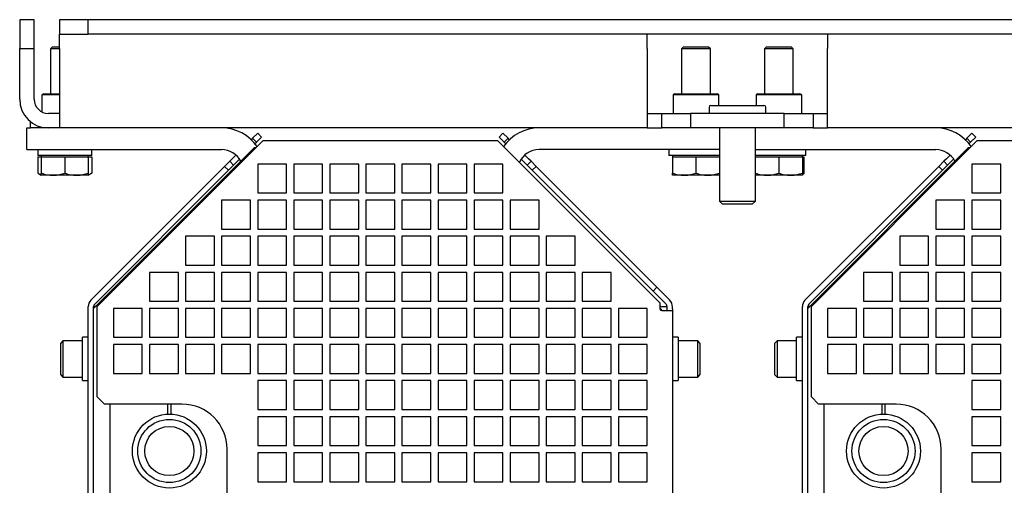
# Model space of a CAD drawing. Header units: millimetres. Extents: x 16 to 577, y 6 to 416.
# Tile 4 of 119: x 69 to 123, y 157 to 183. Entities that reach past the tile are written whole.
import ezdxf

# ---------------------------------------------------------------- set-up
doc = ezdxf.new("R2010")
doc.units = ezdxf.units.MM

msp = doc.modelspace()

# ---------------------------------------------------------------- linework, layer by layer
at = {"color": 7, "linetype": 'Continuous', "lineweight": 25}
for p, q in [((69.3184, 182.5283), (68.5184, 182.5283)), ((68.5184, 182.5283), (68.5184, 180.9283)), ((69.3184, 180.9283), (69.3184, 182.5283)), ((70.7184, 182.5283), (70.7184, 181.7283)), ((72.3184, 182.5283), (70.7184, 182.5283)), ((72.3184, 181.7283), (72.3184, 182.5283)), ((204.7184, 182.5283), (72.3184, 182.5283)), ((70.7184, 181.7283), (72.3184, 181.7283)), ((70.7184, 180.9283), (70.7184, 181.7283)), ((204.7184, 181.7283), (72.3184, 181.7283)), ((103.3184, 180.9283), (103.3184, 181.7283)), ((113.3184, 181.7283), (113.3184, 180.9283)), ((68.5184, 180.9283), (69.3184, 180.9283)), ((68.5184, 178.1283), (68.5184, 180.9283)), ((69.3184, 178.1283), (69.3184, 180.9283)), ((70.3184, 181.0083), (70.2184, 180.9083)), ((70.2184, 180.9083), (70.2184, 178.4223)), ((70.7184, 180.9083), (70.2184, 180.9083)), ((70.7184, 181.0083), (70.3184, 181.0083)), ((70.7184, 180.9283), (70.7184, 178.1283)), ((103.3184, 180.9283), (103.3184, 178.1283)), ((105.3184, 181.0083), (105.2184, 180.9083)), ((105.2184, 180.9083), (105.2184, 178.4223)), ((106.8184, 180.9083), (105.2184, 180.9083)), ((106.7184, 181.0083), (105.3184, 181.0083)), ((106.8184, 180.9083), (106.7184, 181.0083)), ((106.8184, 178.4223), (106.8184, 180.9083)), ((109.9184, 181.0083), (109.8184, 180.9083)), ((109.8184, 180.9083), (109.8184, 178.4223)), ((111.4184, 180.9083), (109.8184, 180.9083)), ((111.3184, 181.0083), (109.9184, 181.0083)), ((111.4184, 180.9083), (111.3184, 181.0083)), ((111.4184, 178.4223), (111.4184, 180.9083)), ((113.3184, 178.1283), (113.3184, 180.9283)), ((69.8481, 178.4223), (69.7534, 178.3676)), ((69.7534, 178.3676), (69.7534, 177.4165)), ((69.9099, 178.3676), (69.7534, 178.3676)), ((69.8481, 178.4223), (69.9929, 178.4223)), ((70.7184, 178.3676), (69.9099, 178.3676)), ((69.9929, 178.4223), (70.7184, 178.4223)), ((70.7184, 178.1283), (70.7184, 176.5283)), ((103.3184, 178.1283), (103.3184, 176.5283)), ((104.8481, 178.4223), (104.7534, 178.3676)), ((104.7534, 178.3676), (104.7534, 177.3283)), ((106.0184, 178.3676), (104.7534, 178.3676)), ((104.8481, 178.4223), (106.0184, 178.4223)), ((106.0184, 178.4223), (107.1887, 178.4223)), ((107.2834, 178.3676), (106.0184, 178.3676)), ((107.2834, 178.3676), (107.1887, 178.4223)), ((107.2834, 177.7783), (107.2834, 178.3676)), ((109.4481, 178.4223), (109.3534, 178.3676)), ((109.3534, 178.3676), (109.3534, 177.7783)), ((110.6184, 178.3676), (109.3534, 178.3676)), ((109.4481, 178.4223), (110.6184, 178.4223)), ((110.6184, 178.4223), (111.7887, 178.4223)), ((111.8834, 178.3676), (110.6184, 178.3676)), ((111.8834, 178.3676), (111.7887, 178.4223)), ((111.8834, 177.3283), (111.8834, 178.3676)), ((113.3184, 176.5283), (113.3184, 178.1283)), ((106.7484, 177.6783), (106.7484, 177.3283)), ((106.8484, 177.7783), (108.3184, 177.7783)), ((108.3184, 177.7783), (109.7884, 177.7783)), ((109.8884, 177.3283), (109.8884, 177.6783)), ((70.3184, 177.3283), (70.1184, 177.3283)), ((70.7184, 177.3283), (70.3184, 177.3283)), ((103.3184, 177.3283), (104.1184, 177.3283)), ((104.1184, 176.5283), (104.1184, 177.3283)), ((104.1184, 177.3283), (105.7184, 177.3283)), ((105.7184, 177.3283), (105.7184, 176.5283)), ((110.9184, 177.3283), (105.7184, 177.3283)), ((110.9184, 176.5283), (110.9184, 177.3283)), ((110.9184, 177.3283), (112.5184, 177.3283)), ((112.5184, 177.3283), (112.5184, 176.5283)), ((112.5184, 177.3283), (113.3184, 177.3283)), ((68.9184, 176.5283), (69.1184, 176.5283)), ((68.9184, 175.3283), (68.9184, 176.5283)), ((69.1184, 176.5283), (69.1184, 176.8793)), ((70.1184, 176.5283), (69.1184, 176.5283)), ((70.3184, 176.5283), (70.1184, 176.5283)), ((70.7184, 176.5283), (70.3184, 176.5283)), ((103.3184, 176.5283), (70.7184, 176.5283)), ((103.3184, 176.5283), (104.1184, 176.5283)), ((105.7184, 176.5283), (104.1184, 176.5283)), ((110.9184, 176.5283), (105.7184, 176.5283)), ((107.3184, 176.5283), (107.3184, 172.4803)), ((109.3184, 172.4803), (109.3184, 176.5283)), ((112.5184, 176.5283), (110.9184, 176.5283)), ((112.5184, 176.5283), (113.3184, 176.5283)), ((206.3184, 176.5283), (113.3184, 176.5283)), ((72.8184, 166.6315), (82.0152, 175.8283)), ((81.4374, 175.9576), (81.3594, 175.8796)), ((81.4374, 175.9576), (81.7203, 176.2405)), ((81.6496, 175.7455), (81.4374, 175.9576)), ((81.9324, 176.0283), (81.6496, 175.7455)), ((81.7203, 176.2405), (81.9324, 176.0283)), ((82.0152, 175.8283), (95.0215, 175.8283)), ((95.0215, 175.8283), (104.0184, 166.8315)), ((95.1044, 176.0283), (95.3165, 176.2405)), ((95.3872, 175.7455), (95.1044, 176.0283)), ((95.3165, 176.2405), (95.5994, 175.9576)), ((95.5994, 175.9576), (95.3872, 175.7455)), ((95.6774, 175.8796), (95.5994, 175.9576)), ((112.4184, 166.6315), (121.6152, 175.8283)), ((121.0374, 175.9576), (120.9594, 175.8796)), ((121.0374, 175.9576), (121.3203, 176.2405)), ((121.2496, 175.7455), (121.0374, 175.9576)), ((121.5324, 176.0283), (121.2496, 175.7455)), ((121.3203, 176.2405), (121.5324, 176.0283)), ((121.6152, 175.8283), (134.6215, 175.8283)), ((68.9184, 175.3283), (79.7184, 175.3283)), ((69.5184, 175.3283), (69.5184, 175.0083)), ((72.5184, 175.0083), (72.5184, 175.3283)), ((81.5184, 175.4283), (72.6184, 166.5283)), ((81.6152, 175.4283), (81.5184, 175.4283)), ((81.5652, 175.6611), (81.6496, 175.7455)), ((95.3872, 175.7455), (95.4716, 175.6611)), ((107.3184, 175.3283), (97.3184, 175.3283)), ((104.5184, 175.3283), (104.5184, 175.0083)), ((109.3184, 175.3283), (119.3184, 175.3283)), ((112.1184, 175.0083), (112.1184, 175.3283)), ((121.1184, 175.4283), (112.2184, 166.5283)), ((121.2152, 175.4283), (121.1184, 175.4283)), ((121.1652, 175.6611), (121.2496, 175.7455)), ((71.4484, 175.0083), (69.5184, 175.0083)), ((69.5201, 174.9283), (69.5201, 174.0244)), ((69.5201, 174.9283), (69.7184, 174.9283)), ((69.7184, 175.0083), (69.7184, 174.9283)), ((69.7184, 174.9283), (69.7184, 174.0244)), ((69.7184, 174.9283), (70.3684, 174.9283)), ((70.3684, 174.9283), (71.0184, 174.9283)), ((71.0184, 174.9283), (71.0184, 174.0244)), ((71.0184, 174.9283), (71.6684, 174.9283)), ((72.5184, 175.0083), (71.4484, 175.0083)), ((71.6684, 174.9283), (72.3184, 174.9283)), ((72.3184, 174.9283), (72.3184, 175.0083)), ((72.3184, 174.9283), (72.3184, 174.0244)), ((72.3184, 174.9283), (72.5167, 174.9283)), ((72.5167, 174.9283), (72.5167, 174.0244)), ((80.3061, 174.8263), (80.1646, 174.6848)), ((80.51, 175.0302), (80.3061, 174.8263)), ((80.5182, 174.6141), (80.7093, 174.8052)), ((96.3275, 174.8052), (96.5186, 174.6141)), ((96.7307, 174.8263), (96.5268, 175.0302)), ((96.8722, 174.6848), (96.7307, 174.8263)), ((106.7052, 175.0083), (104.5184, 175.0083)), ((104.7184, 175.0083), (104.7184, 174.9283)), ((104.7184, 174.9283), (104.7184, 174.0244)), ((104.7184, 174.9283), (105.3684, 174.9283)), ((105.3684, 174.9283), (106.0184, 174.9283)), ((106.0184, 174.9283), (106.0184, 174.0244)), ((106.0184, 174.9283), (106.6684, 174.9283)), ((106.6684, 174.9283), (107.3184, 174.9283)), ((107.3184, 175.0083), (106.7052, 175.0083)), ((110.032, 175.0083), (109.3184, 175.0083)), ((109.3184, 174.9283), (109.9684, 174.9283)), ((109.9684, 174.9283), (110.6184, 174.9283)), ((112.1184, 175.0083), (110.032, 175.0083)), ((110.6184, 174.9283), (110.6184, 174.0244)), ((110.6184, 174.9283), (111.2684, 174.9283)), ((111.2684, 174.9283), (111.9184, 174.9283)), ((111.9184, 174.9283), (111.9184, 175.0083)), ((111.9184, 174.9283), (111.9184, 174.0244)), ((111.9184, 174.9283), (111.9949, 174.9283)), ((111.9949, 174.9283), (111.9949, 174.0244)), ((119.9061, 174.8263), (119.7646, 174.6848)), ((120.11, 175.0302), (119.9061, 174.8263)), ((120.1182, 174.6141), (120.3093, 174.8052)), ((72.4648, 166.985), (79.8818, 174.402)), ((72.677, 166.7729), (80.0939, 174.1899)), ((79.8818, 174.402), (80.1646, 174.6848)), ((80.0939, 174.1899), (79.8818, 174.402)), ((80.3768, 174.4727), (80.0939, 174.1899)), ((80.1646, 174.6848), (80.3768, 174.4727)), ((80.3768, 174.4727), (80.5182, 174.6141)), ((83.3184, 174.5283), (81.7184, 174.5283)), ((81.7184, 174.5283), (81.7184, 172.9283)), ((83.3184, 172.9283), (83.3184, 174.5283)), ((85.3184, 174.5283), (83.7184, 174.5283)), ((83.7184, 174.5283), (83.7184, 172.9283)), ((85.3184, 172.9283), (85.3184, 174.5283)), ((87.3184, 174.5283), (85.7184, 174.5283)), ((85.7184, 174.5283), (85.7184, 172.9283)), ((87.3184, 172.9283), (87.3184, 174.5283)), ((89.3184, 174.5283), (87.7184, 174.5283)), ((87.7184, 174.5283), (87.7184, 172.9283)), ((89.3184, 172.9283), (89.3184, 174.5283)), ((91.3184, 174.5283), (89.7184, 174.5283)), ((89.7184, 174.5283), (89.7184, 172.9283)), ((91.3184, 172.9283), (91.3184, 174.5283)), ((93.3184, 174.5283), (91.7184, 174.5283)), ((91.7184, 174.5283), (91.7184, 172.9283)), ((93.3184, 172.9283), (93.3184, 174.5283)), ((95.3184, 174.5283), (93.7184, 174.5283)), ((93.7184, 174.5283), (93.7184, 172.9283)), ((95.3184, 172.9283), (95.3184, 174.5283)), ((96.5186, 174.6141), (96.66, 174.4727)), ((96.66, 174.4727), (96.8722, 174.6848)), ((96.9429, 174.1899), (96.66, 174.4727)), ((96.8722, 174.6848), (97.155, 174.402)), ((97.155, 174.402), (96.9429, 174.1899)), ((96.9429, 174.1899), (103.6381, 167.4947)), ((97.155, 174.402), (103.8502, 167.7068)), ((112.0648, 166.985), (119.4818, 174.402)), ((112.277, 166.7729), (119.6939, 174.1899)), ((119.4818, 174.402), (119.7646, 174.6848)), ((119.6939, 174.1899), (119.4818, 174.402)), ((119.9768, 174.4727), (119.6939, 174.1899)), ((119.7646, 174.6848), (119.9768, 174.4727)), ((119.9768, 174.4727), (120.1182, 174.6141)), ((122.9184, 174.5283), (121.3184, 174.5283)), ((121.3184, 174.5283), (121.3184, 172.9283)), ((122.9184, 172.9283), (122.9184, 174.5283)), ((69.5641, 173.9974), (69.7184, 173.9083)), ((70.3684, 173.9083), (69.7184, 173.9083)), ((71.6684, 173.9083), (70.3684, 173.9083)), ((72.3184, 173.9083), (71.6684, 173.9083)), ((72.3184, 173.9083), (72.4727, 173.9974)), ((72.5167, 174.0244), (72.4707, 174.0008)), ((105.3684, 173.9083), (104.7184, 173.9083)), ((106.6684, 173.9083), (105.3684, 173.9083)), ((107.3184, 173.9083), (106.6684, 173.9083)), ((109.9684, 173.9083), (109.3184, 173.9083)), ((111.2684, 173.9083), (109.9684, 173.9083)), ((111.9184, 173.9083), (111.2684, 173.9083)), ((111.9297, 174.0056), (111.9949, 174.0244)), ((81.7184, 172.9283), (83.3184, 172.9283)), ((83.7184, 172.9283), (85.3184, 172.9283)), ((85.7184, 172.9283), (87.3184, 172.9283)), ((87.7184, 172.9283), (89.3184, 172.9283)), ((89.7184, 172.9283), (91.3184, 172.9283)), ((91.7184, 172.9283), (93.3184, 172.9283)), ((93.7184, 172.9283), (95.3184, 172.9283)), ((121.3184, 172.9283), (122.9184, 172.9283)), ((81.3184, 172.5283), (79.7184, 172.5283)), ((79.7184, 172.5283), (79.7184, 170.9283)), ((81.3184, 170.9283), (81.3184, 172.5283)), ((83.3184, 172.5283), (81.7184, 172.5283)), ((81.7184, 172.5283), (81.7184, 170.9283)), ((83.3184, 170.9283), (83.3184, 172.5283)), ((85.3184, 172.5283), (83.7184, 172.5283)), ((83.7184, 172.5283), (83.7184, 170.9283)), ((85.3184, 170.9283), (85.3184, 172.5283)), ((87.3184, 172.5283), (85.7184, 172.5283)), ((85.7184, 172.5283), (85.7184, 170.9283)), ((87.3184, 170.9283), (87.3184, 172.5283)), ((89.3184, 172.5283), (87.7184, 172.5283)), ((87.7184, 172.5283), (87.7184, 170.9283)), ((89.3184, 170.9283), (89.3184, 172.5283)), ((91.3184, 172.5283), (89.7184, 172.5283)), ((89.7184, 172.5283), (89.7184, 170.9283)), ((91.3184, 170.9283), (91.3184, 172.5283)), ((93.3184, 172.5283), (91.7184, 172.5283)), ((91.7184, 172.5283), (91.7184, 170.9283)), ((93.3184, 170.9283), (93.3184, 172.5283)), ((95.3184, 172.5283), (93.7184, 172.5283)), ((93.7184, 172.5283), (93.7184, 170.9283)), ((95.3184, 170.9283), (95.3184, 172.5283)), ((97.3184, 172.5283), (95.7184, 172.5283)), ((95.7184, 172.5283), (95.7184, 170.9283)), ((97.3184, 170.9283), (97.3184, 172.5283)), ((107.3184, 172.4803), (107.4784, 172.3203)), ((107.3184, 172.4803), (108.3184, 172.4803)), ((107.4784, 172.3203), (108.3184, 172.3203)), ((108.3184, 172.4803), (109.3184, 172.4803)), ((108.3184, 172.3203), (109.1584, 172.3203)), ((109.1584, 172.3203), (109.3184, 172.4803)), ((120.9184, 172.5283), (119.3184, 172.5283)), ((119.3184, 172.5283), (119.3184, 170.9283)), ((120.9184, 170.9283), (120.9184, 172.5283)), ((122.9184, 172.5283), (121.3184, 172.5283)), ((121.3184, 172.5283), (121.3184, 170.9283)), ((122.9184, 170.9283), (122.9184, 172.5283)), ((79.7184, 170.9283), (81.3184, 170.9283)), ((81.7184, 170.9283), (83.3184, 170.9283)), ((83.7184, 170.9283), (85.3184, 170.9283)), ((85.7184, 170.9283), (87.3184, 170.9283)), ((87.7184, 170.9283), (89.3184, 170.9283)), ((89.7184, 170.9283), (91.3184, 170.9283)), ((91.7184, 170.9283), (93.3184, 170.9283)), ((93.7184, 170.9283), (95.3184, 170.9283)), ((95.7184, 170.9283), (97.3184, 170.9283)), ((119.3184, 170.9283), (120.9184, 170.9283)), ((121.3184, 170.9283), (122.9184, 170.9283)), ((79.3184, 170.5283), (77.7184, 170.5283)), ((77.7184, 170.5283), (77.7184, 168.9283)), ((79.3184, 168.9283), (79.3184, 170.5283)), ((81.3184, 170.5283), (79.7184, 170.5283)), ((79.7184, 170.5283), (79.7184, 168.9283)), ((81.3184, 168.9283), (81.3184, 170.5283)), ((83.3184, 170.5283), (81.7184, 170.5283)), ((81.7184, 170.5283), (81.7184, 168.9283)), ((83.3184, 168.9283), (83.3184, 170.5283)), ((85.3184, 170.5283), (83.7184, 170.5283)), ((83.7184, 170.5283), (83.7184, 168.9283)), ((85.3184, 168.9283), (85.3184, 170.5283)), ((87.3184, 170.5283), (85.7184, 170.5283)), ((85.7184, 170.5283), (85.7184, 168.9283)), ((87.3184, 168.9283), (87.3184, 170.5283)), ((89.3184, 170.5283), (87.7184, 170.5283)), ((87.7184, 170.5283), (87.7184, 168.9283)), ((89.3184, 168.9283), (89.3184, 170.5283)), ((91.3184, 170.5283), (89.7184, 170.5283)), ((89.7184, 170.5283), (89.7184, 168.9283)), ((91.3184, 168.9283), (91.3184, 170.5283)), ((93.3184, 170.5283), (91.7184, 170.5283)), ((91.7184, 170.5283), (91.7184, 168.9283)), ((93.3184, 168.9283), (93.3184, 170.5283)), ((95.3184, 170.5283), (93.7184, 170.5283)), ((93.7184, 170.5283), (93.7184, 168.9283)), ((95.3184, 168.9283), (95.3184, 170.5283)), ((97.3184, 170.5283), (95.7184, 170.5283)), ((95.7184, 170.5283), (95.7184, 168.9283)), ((97.3184, 168.9283), (97.3184, 170.5283)), ((99.3184, 170.5283), (97.7184, 170.5283)), ((97.7184, 170.5283), (97.7184, 168.9283)), ((99.3184, 168.9283), (99.3184, 170.5283)), ((118.9184, 170.5283), (117.3184, 170.5283)), ((117.3184, 170.5283), (117.3184, 168.9283)), ((118.9184, 168.9283), (118.9184, 170.5283)), ((120.9184, 170.5283), (119.3184, 170.5283)), ((119.3184, 170.5283), (119.3184, 168.9283)), ((120.9184, 168.9283), (120.9184, 170.5283)), ((122.9184, 170.5283), (121.3184, 170.5283)), ((121.3184, 170.5283), (121.3184, 168.9283)), ((122.9184, 168.9283), (122.9184, 170.5283)), ((77.7184, 168.9283), (79.3184, 168.9283)), ((79.7184, 168.9283), (81.3184, 168.9283)), ((81.7184, 168.9283), (83.3184, 168.9283)), ((83.7184, 168.9283), (85.3184, 168.9283)), ((85.7184, 168.9283), (87.3184, 168.9283)), ((87.7184, 168.9283), (89.3184, 168.9283)), ((89.7184, 168.9283), (91.3184, 168.9283)), ((91.7184, 168.9283), (93.3184, 168.9283)), ((93.7184, 168.9283), (95.3184, 168.9283)), ((95.7184, 168.9283), (97.3184, 168.9283)), ((97.7184, 168.9283), (99.3184, 168.9283)), ((117.3184, 168.9283), (118.9184, 168.9283)), ((119.3184, 168.9283), (120.9184, 168.9283)), ((121.3184, 168.9283), (122.9184, 168.9283)), ((77.3184, 168.5283), (75.7184, 168.5283)), ((75.7184, 168.5283), (75.7184, 166.9283)), ((77.3184, 166.9283), (77.3184, 168.5283)), ((79.3184, 168.5283), (77.7184, 168.5283)), ((77.7184, 168.5283), (77.7184, 166.9283)), ((79.3184, 166.9283), (79.3184, 168.5283)), ((81.3184, 168.5283), (79.7184, 168.5283)), ((79.7184, 168.5283), (79.7184, 166.9283)), ((81.3184, 166.9283), (81.3184, 168.5283)), ((83.3184, 168.5283), (81.7184, 168.5283)), ((81.7184, 168.5283), (81.7184, 166.9283)), ((83.3184, 166.9283), (83.3184, 168.5283)), ((85.3184, 168.5283), (83.7184, 168.5283)), ((83.7184, 168.5283), (83.7184, 166.9283)), ((85.3184, 166.9283), (85.3184, 168.5283)), ((87.3184, 168.5283), (85.7184, 168.5283)), ((85.7184, 168.5283), (85.7184, 166.9283)), ((87.3184, 166.9283), (87.3184, 168.5283)), ((89.3184, 168.5283), (87.7184, 168.5283)), ((87.7184, 168.5283), (87.7184, 166.9283)), ((89.3184, 166.9283), (89.3184, 168.5283)), ((91.3184, 168.5283), (89.7184, 168.5283)), ((89.7184, 168.5283), (89.7184, 166.9283)), ((91.3184, 166.9283), (91.3184, 168.5283)), ((93.3184, 168.5283), (91.7184, 168.5283)), ((91.7184, 168.5283), (91.7184, 166.9283)), ((93.3184, 166.9283), (93.3184, 168.5283)), ((95.3184, 168.5283), (93.7184, 168.5283)), ((93.7184, 168.5283), (93.7184, 166.9283)), ((95.3184, 166.9283), (95.3184, 168.5283)), ((97.3184, 168.5283), (95.7184, 168.5283)), ((95.7184, 168.5283), (95.7184, 166.9283)), ((97.3184, 166.9283), (97.3184, 168.5283)), ((99.3184, 168.5283), (97.7184, 168.5283)), ((97.7184, 168.5283), (97.7184, 166.9283)), ((99.3184, 166.9283), (99.3184, 168.5283)), ((101.3184, 168.5283), (99.7184, 168.5283)), ((99.7184, 168.5283), (99.7184, 166.9283)), ((101.3184, 166.9283), (101.3184, 168.5283)), ((116.9184, 168.5283), (115.3184, 168.5283)), ((115.3184, 168.5283), (115.3184, 166.9283)), ((116.9184, 166.9283), (116.9184, 168.5283)), ((118.9184, 168.5283), (117.3184, 168.5283)), ((117.3184, 168.5283), (117.3184, 166.9283)), ((118.9184, 166.9283), (118.9184, 168.5283)), ((120.9184, 168.5283), (119.3184, 168.5283)), ((119.3184, 168.5283), (119.3184, 166.9283)), ((120.9184, 166.9283), (120.9184, 168.5283)), ((122.9184, 168.5283), (121.3184, 168.5283)), ((121.3184, 168.5283), (121.3184, 166.9283)), ((122.9184, 166.9283), (122.9184, 168.5283)), ((103.6381, 167.4947), (103.8502, 167.7068)), ((103.8502, 167.7068), (104.3952, 167.1618)), ((104.183, 166.9497), (103.6381, 167.4947)), ((104.3952, 167.1618), (104.4452, 167.1118)), ((104.5573, 166.9997), (104.4452, 167.1118)), ((72.3184, 124.8252), (72.3184, 166.6315)), ((72.6184, 124.8252), (72.6184, 166.6315)), ((72.7215, 166.6315), (72.6184, 166.6315)), ((72.8184, 161.6283), (72.8184, 166.6315)), ((75.7184, 166.9283), (77.3184, 166.9283)), ((77.7184, 166.9283), (79.3184, 166.9283)), ((79.7184, 166.9283), (81.3184, 166.9283)), ((81.7184, 166.9283), (83.3184, 166.9283)), ((83.7184, 166.9283), (85.3184, 166.9283)), ((85.7184, 166.9283), (87.3184, 166.9283)), ((87.7184, 166.9283), (89.3184, 166.9283)), ((89.7184, 166.9283), (91.3184, 166.9283)), ((91.7184, 166.9283), (93.3184, 166.9283)), ((93.7184, 166.9283), (95.3184, 166.9283)), ((95.7184, 166.9283), (97.3184, 166.9283)), ((97.7184, 166.9283), (99.3184, 166.9283)), ((99.7184, 166.9283), (101.3184, 166.9283)), ((104.0184, 166.8315), (104.0184, 166.5108)), ((104.1684, 166.6108), (104.1184, 166.6108)), ((104.4133, 166.6108), (104.1684, 166.6108)), ((104.233, 166.8997), (104.183, 166.9497)), ((104.3452, 166.7876), (104.233, 166.8997)), ((104.4184, 166.5108), (104.4184, 166.6108)), ((104.7184, 166.5108), (104.7184, 166.6108)), ((111.9184, 124.8252), (111.9184, 166.6315)), ((112.2184, 124.8252), (112.2184, 166.6315)), ((112.3215, 166.6315), (112.2184, 166.6315)), ((112.4184, 161.6283), (112.4184, 166.6315)), ((115.3184, 166.9283), (116.9184, 166.9283)), ((117.3184, 166.9283), (118.9184, 166.9283)), ((119.3184, 166.9283), (120.9184, 166.9283)), ((121.3184, 166.9283), (122.9184, 166.9283)), ((75.3184, 166.5283), (73.7184, 166.5283)), ((73.7184, 166.5283), (73.7184, 164.9283)), ((75.3184, 164.9283), (75.3184, 166.5283)), ((77.3184, 166.5283), (75.7184, 166.5283)), ((75.7184, 166.5283), (75.7184, 164.9283)), ((77.3184, 164.9283), (77.3184, 166.5283)), ((79.3184, 166.5283), (77.7184, 166.5283)), ((77.7184, 166.5283), (77.7184, 164.9283)), ((79.3184, 164.9283), (79.3184, 166.5283)), ((81.3184, 166.5283), (79.7184, 166.5283)), ((79.7184, 166.5283), (79.7184, 164.9283)), ((81.3184, 164.9283), (81.3184, 166.5283)), ((83.3184, 166.5283), (81.7184, 166.5283)), ((81.7184, 166.5283), (81.7184, 164.9283)), ((83.3184, 164.9283), (83.3184, 166.5283)), ((85.3184, 166.5283), (83.7184, 166.5283)), ((83.7184, 166.5283), (83.7184, 164.9283)), ((85.3184, 164.9283), (85.3184, 166.5283)), ((87.3184, 166.5283), (85.7184, 166.5283)), ((85.7184, 166.5283), (85.7184, 164.9283)), ((87.3184, 164.9283), (87.3184, 166.5283)), ((89.3184, 166.5283), (87.7184, 166.5283)), ((87.7184, 166.5283), (87.7184, 164.9283)), ((89.3184, 164.9283), (89.3184, 166.5283)), ((91.3184, 166.5283), (89.7184, 166.5283)), ((89.7184, 166.5283), (89.7184, 164.9283)), ((91.3184, 164.9283), (91.3184, 166.5283)), ((93.3184, 166.5283), (91.7184, 166.5283)), ((91.7184, 166.5283), (91.7184, 164.9283)), ((93.3184, 164.9283), (93.3184, 166.5283)), ((95.3184, 166.5283), (93.7184, 166.5283)), ((93.7184, 166.5283), (93.7184, 164.9283)), ((95.3184, 164.9283), (95.3184, 166.5283)), ((97.3184, 166.5283), (95.7184, 166.5283)), ((95.7184, 166.5283), (95.7184, 164.9283)), ((97.3184, 164.9283), (97.3184, 166.5283)), ((99.3184, 166.5283), (97.7184, 166.5283)), ((97.7184, 166.5283), (97.7184, 164.9283)), ((99.3184, 164.9283), (99.3184, 166.5283)), ((101.3184, 166.5283), (99.7184, 166.5283)), ((99.7184, 166.5283), (99.7184, 164.9283)), ((101.3184, 164.9283), (101.3184, 166.5283)), ((103.3184, 166.5283), (101.7184, 166.5283)), ((101.7184, 166.5283), (101.7184, 164.9283)), ((103.3184, 164.9283), (103.3184, 166.5283)), ((104.1184, 166.4283), (104.0184, 166.5283)), ((104.1184, 166.4108), (104.1184, 166.4283)), ((104.1184, 166.4108), (104.1684, 166.4108)), ((104.1684, 166.4108), (104.7184, 166.4108)), ((104.4184, 166.4108), (104.4184, 166.5108)), ((104.7184, 166.5108), (104.7184, 166.4108)), ((104.7184, 166.4108), (104.7184, 125.0459)), ((114.9184, 166.5283), (113.3184, 166.5283)), ((113.3184, 166.5283), (113.3184, 164.9283)), ((114.9184, 164.9283), (114.9184, 166.5283)), ((116.9184, 166.5283), (115.3184, 166.5283)), ((115.3184, 166.5283), (115.3184, 164.9283)), ((116.9184, 164.9283), (116.9184, 166.5283)), ((118.9184, 166.5283), (117.3184, 166.5283)), ((117.3184, 166.5283), (117.3184, 164.9283)), ((118.9184, 164.9283), (118.9184, 166.5283)), ((120.9184, 166.5283), (119.3184, 166.5283)), ((119.3184, 166.5283), (119.3184, 164.9283)), ((120.9184, 164.9283), (120.9184, 166.5283)), ((122.9184, 166.5283), (121.3184, 166.5283)), ((121.3184, 166.5283), (121.3184, 164.9283)), ((122.9184, 164.9283), (122.9184, 166.5283)), ((72.3184, 164.9283), (71.9984, 164.9283)), ((71.9984, 162.5283), (71.9984, 164.9283)), ((73.7184, 164.9283), (75.3184, 164.9283)), ((75.7184, 164.9283), (77.3184, 164.9283)), ((77.7184, 164.9283), (79.3184, 164.9283)), ((79.7184, 164.9283), (81.3184, 164.9283)), ((81.7184, 164.9283), (83.3184, 164.9283)), ((83.7184, 164.9283), (85.3184, 164.9283)), ((85.7184, 164.9283), (87.3184, 164.9283)), ((87.7184, 164.9283), (89.3184, 164.9283)), ((89.7184, 164.9283), (91.3184, 164.9283)), ((91.7184, 164.9283), (93.3184, 164.9283)), ((93.7184, 164.9283), (95.3184, 164.9283)), ((95.7184, 164.9283), (97.3184, 164.9283)), ((97.7184, 164.9283), (99.3184, 164.9283)), ((99.7184, 164.9283), (101.3184, 164.9283)), ((101.7184, 164.9283), (103.3184, 164.9283)), ((105.0384, 164.9283), (104.7184, 164.9283)), ((105.0384, 164.9283), (105.0384, 163.7283)), ((111.9184, 164.9283), (111.5984, 164.9283)), ((111.5984, 162.5283), (111.5984, 164.9283)), ((113.3184, 164.9283), (114.9184, 164.9283)), ((115.3184, 164.9283), (116.9184, 164.9283)), ((117.3184, 164.9283), (118.9184, 164.9283)), ((119.3184, 164.9283), (120.9184, 164.9283)), ((121.3184, 164.9283), (122.9184, 164.9283)), ((70.9184, 164.7283), (70.7984, 164.6083)), ((70.7984, 162.8483), (70.7984, 164.6083)), ((71.9484, 164.7283), (70.9184, 164.7283)), ((70.9184, 164.7283), (70.9184, 162.7283)), ((75.3184, 164.5283), (73.7184, 164.5283)), ((73.7184, 164.5283), (73.7184, 162.9283)), ((75.3184, 162.9283), (75.3184, 164.5283)), ((77.3184, 164.5283), (75.7184, 164.5283)), ((75.7184, 164.5283), (75.7184, 162.9283)), ((77.3184, 162.9283), (77.3184, 164.5283)), ((79.3184, 164.5283), (77.7184, 164.5283)), ((77.7184, 164.5283), (77.7184, 162.9283)), ((79.3184, 162.9283), (79.3184, 164.5283)), ((81.3184, 164.5283), (79.7184, 164.5283)), ((79.7184, 164.5283), (79.7184, 162.9283)), ((81.3184, 162.9283), (81.3184, 164.5283)), ((83.3184, 164.5283), (81.7184, 164.5283)), ((81.7184, 164.5283), (81.7184, 162.9283)), ((83.3184, 162.9283), (83.3184, 164.5283)), ((85.3184, 164.5283), (83.7184, 164.5283)), ((83.7184, 164.5283), (83.7184, 162.9283)), ((85.3184, 162.9283), (85.3184, 164.5283)), ((87.3184, 164.5283), (85.7184, 164.5283)), ((85.7184, 164.5283), (85.7184, 162.9283)), ((87.3184, 162.9283), (87.3184, 164.5283)), ((89.3184, 164.5283), (87.7184, 164.5283)), ((87.7184, 164.5283), (87.7184, 162.9283)), ((89.3184, 162.9283), (89.3184, 164.5283)), ((91.3184, 164.5283), (89.7184, 164.5283)), ((89.7184, 164.5283), (89.7184, 162.9283)), ((91.3184, 162.9283), (91.3184, 164.5283)), ((93.3184, 164.5283), (91.7184, 164.5283)), ((91.7184, 164.5283), (91.7184, 162.9283)), ((93.3184, 162.9283), (93.3184, 164.5283)), ((95.3184, 164.5283), (93.7184, 164.5283)), ((93.7184, 164.5283), (93.7184, 162.9283)), ((95.3184, 162.9283), (95.3184, 164.5283)), ((97.3184, 164.5283), (95.7184, 164.5283)), ((95.7184, 164.5283), (95.7184, 162.9283)), ((97.3184, 162.9283), (97.3184, 164.5283)), ((99.3184, 164.5283), (97.7184, 164.5283)), ((97.7184, 164.5283), (97.7184, 162.9283)), ((99.3184, 162.9283), (99.3184, 164.5283)), ((101.3184, 164.5283), (99.7184, 164.5283)), ((99.7184, 164.5283), (99.7184, 162.9283)), ((101.3184, 162.9283), (101.3184, 164.5283)), ((103.3184, 164.5283), (101.7184, 164.5283)), ((101.7184, 164.5283), (101.7184, 162.9283)), ((103.3184, 162.9283), (103.3184, 164.5283)), ((106.1184, 164.7283), (105.0884, 164.7283)), ((106.2384, 164.6083), (106.1184, 164.7283)), ((106.1184, 163.7283), (106.1184, 164.7283)), ((106.2384, 164.6083), (106.2384, 163.7283)), ((110.5184, 164.7283), (110.3984, 164.6083)), ((110.3984, 162.8483), (110.3984, 164.6083)), ((111.5484, 164.7283), (110.5184, 164.7283)), ((110.5184, 164.7283), (110.5184, 162.7283)), ((114.9184, 164.5283), (113.3184, 164.5283)), ((113.3184, 164.5283), (113.3184, 162.9283)), ((114.9184, 162.9283), (114.9184, 164.5283)), ((116.9184, 164.5283), (115.3184, 164.5283)), ((115.3184, 164.5283), (115.3184, 162.9283)), ((116.9184, 162.9283), (116.9184, 164.5283)), ((118.9184, 164.5283), (117.3184, 164.5283)), ((117.3184, 164.5283), (117.3184, 162.9283)), ((118.9184, 162.9283), (118.9184, 164.5283)), ((120.9184, 164.5283), (119.3184, 164.5283)), ((119.3184, 164.5283), (119.3184, 162.9283)), ((120.9184, 162.9283), (120.9184, 164.5283)), ((122.9184, 164.5283), (121.3184, 164.5283)), ((121.3184, 164.5283), (121.3184, 162.9283)), ((122.9184, 162.9283), (122.9184, 164.5283)), ((105.0384, 163.7283), (105.0384, 162.5283)), ((106.1184, 162.7283), (106.1184, 163.7283)), ((106.2384, 163.7283), (106.2384, 162.8483)), ((70.7984, 162.8483), (70.9184, 162.7283)), ((70.9184, 162.7283), (71.9484, 162.7283)), ((73.7184, 162.9283), (75.3184, 162.9283)), ((75.7184, 162.9283), (77.3184, 162.9283)), ((77.7184, 162.9283), (79.3184, 162.9283)), ((79.7184, 162.9283), (81.3184, 162.9283)), ((81.7184, 162.9283), (83.3184, 162.9283)), ((83.7184, 162.9283), (85.3184, 162.9283)), ((85.7184, 162.9283), (87.3184, 162.9283)), ((87.7184, 162.9283), (89.3184, 162.9283)), ((89.7184, 162.9283), (91.3184, 162.9283)), ((91.7184, 162.9283), (93.3184, 162.9283)), ((93.7184, 162.9283), (95.3184, 162.9283)), ((95.7184, 162.9283), (97.3184, 162.9283)), ((97.7184, 162.9283), (99.3184, 162.9283)), ((99.7184, 162.9283), (101.3184, 162.9283)), ((101.7184, 162.9283), (103.3184, 162.9283)), ((105.0884, 162.7283), (106.1184, 162.7283)), ((106.1184, 162.7283), (106.2384, 162.8483)), ((110.3984, 162.8483), (110.5184, 162.7283)), ((110.5184, 162.7283), (111.5484, 162.7283)), ((113.3184, 162.9283), (114.9184, 162.9283)), ((115.3184, 162.9283), (116.9184, 162.9283)), ((117.3184, 162.9283), (118.9184, 162.9283)), ((119.3184, 162.9283), (120.9184, 162.9283)), ((121.3184, 162.9283), (122.9184, 162.9283)), ((71.9984, 162.5283), (72.3184, 162.5283)), ((83.3184, 162.5283), (81.7184, 162.5283)), ((81.7184, 162.5283), (81.7184, 160.9283)), ((83.3184, 160.9283), (83.3184, 162.5283)), ((85.3184, 162.5283), (83.7184, 162.5283)), ((83.7184, 162.5283), (83.7184, 160.9283)), ((85.3184, 160.9283), (85.3184, 162.5283)), ((87.3184, 162.5283), (85.7184, 162.5283)), ((85.7184, 162.5283), (85.7184, 160.9283)), ((87.3184, 160.9283), (87.3184, 162.5283)), ((89.3184, 162.5283), (87.7184, 162.5283)), ((87.7184, 162.5283), (87.7184, 160.9283)), ((89.3184, 160.9283), (89.3184, 162.5283)), ((91.3184, 162.5283), (89.7184, 162.5283)), ((89.7184, 162.5283), (89.7184, 160.9283)), ((91.3184, 160.9283), (91.3184, 162.5283)), ((93.3184, 162.5283), (91.7184, 162.5283)), ((91.7184, 162.5283), (91.7184, 160.9283)), ((93.3184, 160.9283), (93.3184, 162.5283)), ((95.3184, 162.5283), (93.7184, 162.5283)), ((93.7184, 162.5283), (93.7184, 160.9283)), ((95.3184, 160.9283), (95.3184, 162.5283)), ((97.3184, 162.5283), (95.7184, 162.5283)), ((95.7184, 162.5283), (95.7184, 160.9283)), ((97.3184, 160.9283), (97.3184, 162.5283)), ((99.3184, 162.5283), (97.7184, 162.5283)), ((97.7184, 162.5283), (97.7184, 160.9283)), ((99.3184, 160.9283), (99.3184, 162.5283)), ((101.3184, 162.5283), (99.7184, 162.5283)), ((99.7184, 162.5283), (99.7184, 160.9283)), ((101.3184, 160.9283), (101.3184, 162.5283)), ((103.3184, 162.5283), (101.7184, 162.5283)), ((101.7184, 162.5283), (101.7184, 160.9283)), ((103.3184, 160.9283), (103.3184, 162.5283)), ((104.7184, 162.5283), (105.0384, 162.5283)), ((111.5984, 162.5283), (111.9184, 162.5283)), ((122.9184, 162.5283), (121.3184, 162.5283)), ((121.3184, 162.5283), (121.3184, 160.9283)), ((122.9184, 160.9283), (122.9184, 162.5283)), ((72.8184, 161.6283), (73.2184, 161.2283)), ((112.4184, 161.6283), (112.8184, 161.2283)), ((77.5184, 161.2283), (73.2184, 161.2283)), ((73.5184, 161.2283), (73.5184, 155.9283)), ((76.7184, 161.2283), (76.7184, 160.6759)), ((76.9184, 160.6759), (76.9184, 161.2283)), ((117.1184, 161.2283), (112.8184, 161.2283)), ((113.1184, 161.2283), (113.1184, 155.9283)), ((116.3184, 161.2283), (116.3184, 160.6759)), ((116.5184, 160.6759), (116.5184, 161.2283)), ((81.7184, 160.9283), (83.3184, 160.9283)), ((83.3184, 160.5283), (81.7184, 160.5283)), ((81.7184, 160.5283), (81.7184, 158.9283)), ((83.3184, 158.9283), (83.3184, 160.5283)), ((83.7184, 160.9283), (85.3184, 160.9283)), ((85.3184, 160.5283), (83.7184, 160.5283)), ((83.7184, 160.5283), (83.7184, 158.9283)), ((85.3184, 158.9283), (85.3184, 160.5283)), ((85.7184, 160.9283), (87.3184, 160.9283)), ((87.3184, 160.5283), (85.7184, 160.5283)), ((85.7184, 160.5283), (85.7184, 158.9283)), ((87.3184, 158.9283), (87.3184, 160.5283)), ((87.7184, 160.9283), (89.3184, 160.9283)), ((89.3184, 160.5283), (87.7184, 160.5283)), ((87.7184, 160.5283), (87.7184, 158.9283)), ((89.3184, 158.9283), (89.3184, 160.5283)), ((89.7184, 160.9283), (91.3184, 160.9283)), ((91.3184, 160.5283), (89.7184, 160.5283)), ((89.7184, 160.5283), (89.7184, 158.9283)), ((91.3184, 158.9283), (91.3184, 160.5283)), ((91.7184, 160.9283), (93.3184, 160.9283)), ((93.3184, 160.5283), (91.7184, 160.5283)), ((91.7184, 160.5283), (91.7184, 158.9283)), ((93.3184, 158.9283), (93.3184, 160.5283)), ((93.7184, 160.9283), (95.3184, 160.9283)), ((95.3184, 160.5283), (93.7184, 160.5283)), ((93.7184, 160.5283), (93.7184, 158.9283)), ((95.3184, 158.9283), (95.3184, 160.5283)), ((95.7184, 160.9283), (97.3184, 160.9283)), ((97.3184, 160.5283), (95.7184, 160.5283)), ((95.7184, 160.5283), (95.7184, 158.9283)), ((97.3184, 158.9283), (97.3184, 160.5283)), ((97.7184, 160.9283), (99.3184, 160.9283)), ((99.3184, 160.5283), (97.7184, 160.5283)), ((97.7184, 160.5283), (97.7184, 158.9283)), ((99.3184, 158.9283), (99.3184, 160.5283)), ((99.7184, 160.9283), (101.3184, 160.9283)), ((101.3184, 160.5283), (99.7184, 160.5283)), ((99.7184, 160.5283), (99.7184, 158.9283)), ((101.3184, 158.9283), (101.3184, 160.5283)), ((101.7184, 160.9283), (103.3184, 160.9283)), ((103.3184, 160.5283), (101.7184, 160.5283)), ((101.7184, 160.5283), (101.7184, 158.9283)), ((103.3184, 158.9283), (103.3184, 160.5283)), ((121.3184, 160.9283), (122.9184, 160.9283)), ((122.9184, 160.5283), (121.3184, 160.5283)), ((121.3184, 160.5283), (121.3184, 158.9283)), ((122.9184, 158.9283), (122.9184, 160.5283)), ((81.7184, 158.9283), (83.3184, 158.9283)), ((83.7184, 158.9283), (85.3184, 158.9283)), ((85.7184, 158.9283), (87.3184, 158.9283)), ((87.7184, 158.9283), (89.3184, 158.9283)), ((89.7184, 158.9283), (91.3184, 158.9283)), ((91.7184, 158.9283), (93.3184, 158.9283)), ((93.7184, 158.9283), (95.3184, 158.9283)), ((95.7184, 158.9283), (97.3184, 158.9283)), ((97.7184, 158.9283), (99.3184, 158.9283)), ((99.7184, 158.9283), (101.3184, 158.9283)), ((101.7184, 158.9283), (103.3184, 158.9283)), ((121.3184, 158.9283), (122.9184, 158.9283)), ((80.0184, 151.3283), (80.0184, 158.7283)), ((83.3184, 158.5283), (81.7184, 158.5283)), ((81.7184, 158.5283), (81.7184, 156.9283)), ((83.3184, 156.9283), (83.3184, 158.5283)), ((85.3184, 158.5283), (83.7184, 158.5283)), ((83.7184, 158.5283), (83.7184, 156.9283)), ((85.3184, 156.9283), (85.3184, 158.5283)), ((87.3184, 158.5283), (85.7184, 158.5283)), ((85.7184, 158.5283), (85.7184, 156.9283)), ((87.3184, 156.9283), (87.3184, 158.5283)), ((89.3184, 158.5283), (87.7184, 158.5283)), ((87.7184, 158.5283), (87.7184, 156.9283)), ((89.3184, 156.9283), (89.3184, 158.5283)), ((91.3184, 158.5283), (89.7184, 158.5283)), ((89.7184, 158.5283), (89.7184, 156.9283)), ((91.3184, 156.9283), (91.3184, 158.5283)), ((93.3184, 158.5283), (91.7184, 158.5283)), ((91.7184, 158.5283), (91.7184, 156.9283)), ((93.3184, 156.9283), (93.3184, 158.5283)), ((95.3184, 158.5283), (93.7184, 158.5283)), ((93.7184, 158.5283), (93.7184, 156.9283)), ((95.3184, 156.9283), (95.3184, 158.5283)), ((97.3184, 158.5283), (95.7184, 158.5283)), ((95.7184, 158.5283), (95.7184, 156.9283)), ((97.3184, 156.9283), (97.3184, 158.5283)), ((99.3184, 158.5283), (97.7184, 158.5283)), ((97.7184, 158.5283), (97.7184, 156.9283)), ((99.3184, 156.9283), (99.3184, 158.5283)), ((101.3184, 158.5283), (99.7184, 158.5283)), ((99.7184, 158.5283), (99.7184, 156.9283)), ((101.3184, 156.9283), (101.3184, 158.5283)), ((103.3184, 158.5283), (101.7184, 158.5283)), ((101.7184, 158.5283), (101.7184, 156.9283)), ((103.3184, 156.9283), (103.3184, 158.5283)), ((119.6184, 151.3283), (119.6184, 158.7283)), ((122.9184, 158.5283), (121.3184, 158.5283)), ((121.3184, 158.5283), (121.3184, 156.9283)), ((122.9184, 156.9283), (122.9184, 158.5283)), ((81.7184, 156.9283), (83.3184, 156.9283)), ((83.7184, 156.9283), (85.3184, 156.9283)), ((85.7184, 156.9283), (87.3184, 156.9283)), ((87.7184, 156.9283), (89.3184, 156.9283)), ((89.7184, 156.9283), (91.3184, 156.9283)), ((91.7184, 156.9283), (93.3184, 156.9283)), ((93.7184, 156.9283), (95.3184, 156.9283)), ((95.7184, 156.9283), (97.3184, 156.9283)), ((97.7184, 156.9283), (99.3184, 156.9283)), ((99.7184, 156.9283), (101.3184, 156.9283)), ((101.7184, 156.9283), (103.3184, 156.9283)), ((121.3184, 156.9283), (122.9184, 156.9283))]:
    msp.add_line(p, q, dxfattribs=at)
for centre, radius in [((76.8184, 158.6283), 2.05), ((116.4184, 158.6283), 2.05), ((76.8184, 158.6283), 1.75), ((76.8184, 158.6283), 1.3624), ((116.4184, 158.6283), 1.75), ((116.4184, 158.6283), 1.3624)]:
    msp.add_circle(centre, radius, dxfattribs=at)
for centre, radius, start, end in [((70.1184, 178.1283), 1.6, 180, 270), ((70.1184, 178.1283), 0.8, 180, 270), ((106.8484, 177.6783), 0.1, 90, 180), ((109.7884, 177.6783), 0.1, 0, 90), ((79.7184, 174.1283), 2.4, 34.872, 90), ((97.3184, 174.1283), 2.4, 90, 145.128), ((119.3184, 174.1283), 2.4, 34.872, 90), ((79.7184, 174.1283), 1.2, 27.86478, 90), ((97.3184, 174.1283), 1.2, 90, 155.59106), ((119.3184, 174.1283), 1.2, 27.86478, 90), ((72.8184, 166.6315), 0.5, 135, 180), ((72.8184, 166.6315), 0.2, 135, 180), ((104.1184, 166.7108), 0.1, 180, 270), ((104.1684, 166.6108), 0.25, 360, 45), ((104.1684, 166.6108), 0.55, 0, 45), ((112.4184, 166.6315), 0.5, 135, 180), ((112.4184, 166.6315), 0.2, 135, 180), ((104.1184, 166.5108), 0.1, 180, 270), ((71.9484, 164.6783), 0.05, 0, 90), ((105.0884, 164.6783), 0.05, 90, 180), ((111.5484, 164.6783), 0.05, 0, 90), ((71.9484, 162.7783), 0.05, 270, 360), ((105.0884, 162.7783), 0.05, 180, 270), ((111.5484, 162.7783), 0.05, 270, 360), ((77.5184, 158.7283), 2.5, 0, 90), ((117.1184, 158.7283), 2.5, 0, 90)]:
    msp.add_arc(centre, radius, start, end, dxfattribs=at)
for points, knots in [([(69.5201, 174.0244), (69.5743, 173.989), (69.6395, 173.9464), (69.7069, 173.9356), (69.7184, 173.9338)], [0, 0, 0, 0, 0.8298526, 1, 1, 1, 1]), ([(69.7184, 174.0244), (69.824, 173.992), (70.037, 173.9265), (70.2573, 173.9144), (70.3684, 173.9083)], [0, 0, 0, 0, 0.495458, 1, 1, 1, 1]), ([(69.7184, 173.9083), (69.7184, 173.9095), (69.7184, 173.9148), (69.7184, 173.9765), (69.7184, 174.0244)], [0, 0, 0, 0, 0.2230187, 1, 1, 1, 1]), ([(70.3684, 173.9083), (70.3838, 173.9085), (70.5005, 173.9095), (70.7205, 173.9349), (70.9185, 173.9944), (71.0184, 174.0244)], [0, 0, 0, 0, 0.0700769, 0.5307777, 1, 1, 1, 1]), ([(71.0184, 174.0244), (71.124, 173.992), (71.337, 173.9265), (71.5573, 173.9144), (71.6684, 173.9083)], [0, 0, 0, 0, 0.495458, 1, 1, 1, 1]), ([(71.6684, 173.9083), (71.6838, 173.9085), (71.9033, 173.9101), (72.1184, 173.9694), (72.3184, 174.0244)], [0, 0, 0, 0, 0.0702148, 1, 1, 1, 1]), ([(72.3184, 174.0244), (72.3184, 173.9765), (72.3184, 173.9148), (72.3184, 173.9095), (72.3184, 173.9083)], [0, 0, 0, 0, 0.7769813, 1, 1, 1, 1]), ([(72.3184, 173.9424), (72.3204, 173.9428), (72.3879, 173.9546), (72.4533, 173.9901), (72.5167, 174.0244)], [0, 0, 0, 0, 0.02971, 1, 1, 1, 1]), ([(104.7184, 174.0244), (104.824, 173.992), (105.037, 173.9265), (105.2573, 173.9144), (105.3684, 173.9083)], [0, 0, 0, 0, 0.495458, 1, 1, 1, 1]), ([(104.7184, 173.9083), (104.7184, 173.9095), (104.7184, 173.9148), (104.7184, 173.9765), (104.7184, 174.0244)], [0, 0, 0, 0, 0.2230187, 1, 1, 1, 1]), ([(105.3684, 173.9083), (105.3838, 173.9085), (105.5005, 173.9095), (105.7205, 173.9349), (105.9185, 173.9944), (106.0184, 174.0244)], [0, 0, 0, 0, 0.0700769, 0.5307777, 1, 1, 1, 1]), ([(106.0184, 174.0244), (106.124, 173.992), (106.337, 173.9265), (106.5573, 173.9144), (106.6684, 173.9083)], [0, 0, 0, 0, 0.495458, 1, 1, 1, 1]), ([(106.6684, 173.9083), (106.6838, 173.9085), (106.9033, 173.9101), (107.1184, 173.9694), (107.3184, 174.0244)], [0, 0, 0, 0, 0.0702148, 1, 1, 1, 1]), ([(109.3184, 174.0244), (109.424, 173.992), (109.637, 173.9265), (109.8573, 173.9144), (109.9684, 173.9083)], [0, 0, 0, 0, 0.495458, 1, 1, 1, 1]), ([(109.9684, 173.9083), (109.9838, 173.9085), (110.1005, 173.9095), (110.3205, 173.9349), (110.5185, 173.9944), (110.6184, 174.0244)], [0, 0, 0, 0, 0.0700769, 0.5307777, 1, 1, 1, 1]), ([(110.6184, 174.0244), (110.724, 173.992), (110.937, 173.9265), (111.1573, 173.9144), (111.2684, 173.9083)], [0, 0, 0, 0, 0.495458, 1, 1, 1, 1]), ([(111.2684, 173.9083), (111.2838, 173.9085), (111.5033, 173.9101), (111.7184, 173.9694), (111.9184, 174.0244)], [0, 0, 0, 0, 0.0702148, 1, 1, 1, 1]), ([(111.9184, 174.0244), (111.9184, 173.9765), (111.9184, 173.9148), (111.9184, 173.9095), (111.9184, 173.9083)], [0, 0, 0, 0, 0.7769813, 1, 1, 1, 1]), ([(111.9949, 174.0244), (111.9811, 173.9915), (111.956, 173.9315), (111.9301, 173.9198), (111.9184, 173.9145)], [0, 0, 0, 0, 0.5487796, 1, 1, 1, 1])]:
    msp.add_open_spline(points, degree=3, knots=knots, dxfattribs=at)

doc.saveas('drawing.dxf')
